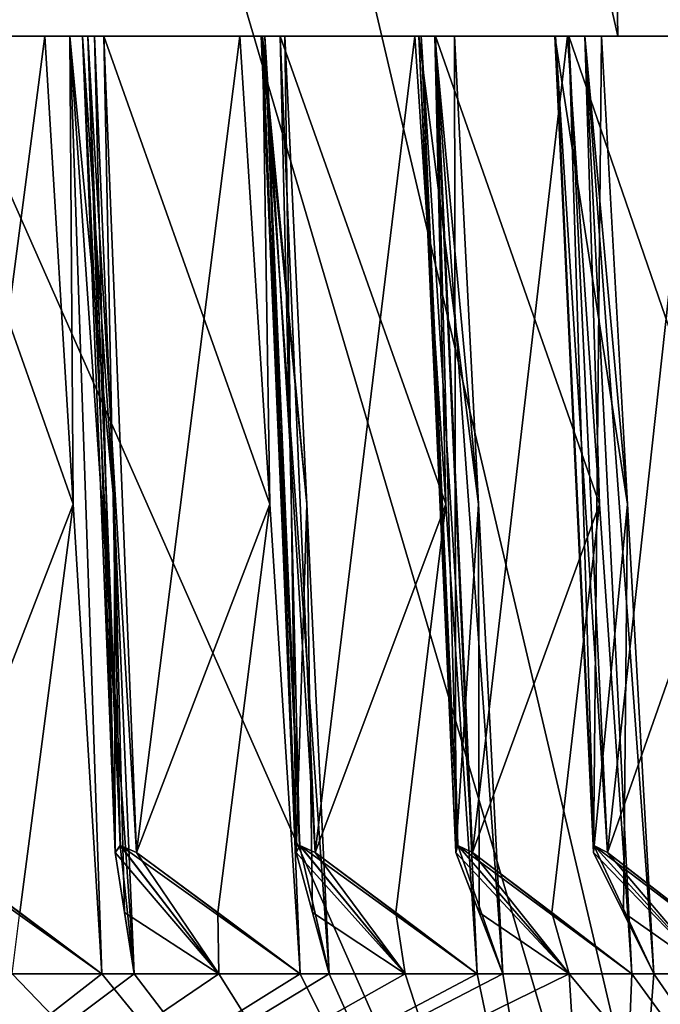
# Model space of a CAD drawing. Header units: millimetres. Extents: x -23 to 23, y 0 to 157.
# Tile 117 of 125: x 10.61 to 13.34, y 124.37 to 128.57. Entities that reach past the tile are written whole.
import ezdxf

# ---------------------------------------------------------------- set-up
doc = ezdxf.new("R2010")
doc.units = ezdxf.units.MM
doc.header["$LTSCALE"] = 65.185185
for name, color, linetype in [('503', 7, 'CONTINUOUS'), ('504', 7, 'CONTINUOUS'), ('507', 7, 'CONTINUOUS'), ('508', 7, 'CONTINUOUS'), ('515', 7, 'CONTINUOUS'), ('543', 7, 'CONTINUOUS'), ('546', 7, 'CONTINUOUS'), ('547', 7, 'CONTINUOUS'), ('548', 7, 'CONTINUOUS'), ('549', 7, 'CONTINUOUS'), ('550', 7, 'CONTINUOUS'), ('551', 7, 'CONTINUOUS'), ('552', 7, 'CONTINUOUS'), ('553', 7, 'CONTINUOUS'), ('554', 7, 'CONTINUOUS'), ('555', 7, 'CONTINUOUS'), ('556', 7, 'CONTINUOUS'), ('557', 7, 'CONTINUOUS'), ('585', 7, 'CONTINUOUS'), ('586', 7, 'CONTINUOUS'), ('587', 7, 'CONTINUOUS'), ('588', 7, 'CONTINUOUS'), ('589', 7, 'CONTINUOUS'), ('590', 7, 'CONTINUOUS'), ('591', 7, 'CONTINUOUS'), ('592', 7, 'CONTINUOUS'), ('593', 7, 'CONTINUOUS'), ('594', 7, 'CONTINUOUS'), ('595', 7, 'CONTINUOUS'), ('596', 7, 'CONTINUOUS'), ('599', 7, 'CONTINUOUS'), ('760', 7, 'CONTINUOUS')]:
    doc.layers.add(name, color=color, linetype=linetype)

msp = doc.modelspace()

# ---------------------------------------------------------------- linework, layer by layer
at = {"layer": '503', "linetype": 'Continuous'}
for points in [[(14.2889, 119.4, 8.2509), (11.4481, 154.2036, 11.8823), (10.1527, 137, 13.0067), (14.2889, 119.4, 8.2509)], [(14.7438, 154.2036, 7.4076), (11.4481, 154.2036, 11.8823), (14.2889, 119.4, 8.2509), (14.7438, 154.2036, 7.4076)], [(9.8361, 134.4941, 13.2477), (14.2889, 119.4, 8.2509), (10.1527, 137, 13.0067), (9.8361, 134.4941, 13.2477)], [(8.7685, 131.8897, 13.9773), (14.2889, 119.4, 8.2509), (9.8361, 134.4941, 13.2477), (8.7685, 131.8897, 13.9773)], [(8.2515, 119.4, 14.2886), (14.2889, 119.4, 8.2509), (8.7685, 131.8897, 13.9773), (8.2515, 119.4, 14.2886)]]:
    msp.add_3dface(points, dxfattribs=at)
at = {"layer": '504', "linetype": 'Continuous'}
for points in [[(10.0404, 154.2036, -13.0935), (13.6408, 154.2036, -9.2833), (8.2515, 119.4, -14.2886), (10.0404, 154.2036, -13.0935)], [(8.2515, 119.4, -14.2886), (13.6408, 154.2036, -9.2833), (14.2889, 119.4, -8.2509), (8.2515, 119.4, -14.2886)]]:
    msp.add_3dface(points, dxfattribs=at)
at = {"layer": '507', "linetype": 'Continuous'}
for points in [[(13.1577, 128.5, -4.271), (8.1291, 128.5, -11.1921), (12.8924, 128.5, -6.0118), (13.1577, 128.5, -4.271)], [(12.8924, 128.5, -6.0118), (8.1291, 128.5, -11.1921), (12.8889, 128.5, -6.0882), (12.8924, 128.5, -6.0118)], [(12.8889, 128.5, -6.0882), (8.1291, 128.5, -11.1921), (12.3194, 128.5, -7.1126), (12.8889, 128.5, -6.0882)], [(12.3194, 128.5, -7.1126), (8.1291, 128.5, -11.1921), (12.3092, 128.5, -7.1883), (12.3194, 128.5, -7.1126)], [(12.3092, 128.5, -7.1883), (8.1291, 128.5, -11.1921), (11.6526, 128.5, -8.1592), (12.3092, 128.5, -7.1883)], [(11.6526, 128.5, -8.1592), (8.1291, 128.5, -11.1921), (11.6359, 128.5, -8.2338), (11.6526, 128.5, -8.1592)], [(11.6359, 128.5, -8.2338), (8.1291, 128.5, -11.1921), (10.8971, 128.5, -9.1438), (11.6359, 128.5, -8.2338)], [(10.8971, 128.5, -9.1438), (8.1291, 128.5, -11.1921), (10.874, 128.5, -9.2166), (10.8971, 128.5, -9.1438)], [(10.874, 128.5, -9.2166), (8.1291, 128.5, -11.1921), (10.0587, 128.5, -10.0587), (10.874, 128.5, -9.2166)], [(8.1291, 128.5, 11.1921), (13.1577, 128.5, 4.271), (8.1592, 128.5, 11.6526), (8.1291, 128.5, 11.1921)], [(8.1592, 128.5, 11.6526), (13.1577, 128.5, 4.271), (8.2338, 128.5, 11.6359), (8.1592, 128.5, 11.6526)], [(8.2338, 128.5, 11.6359), (13.1577, 128.5, 4.271), (9.1438, 128.5, 10.8971), (8.2338, 128.5, 11.6359)], [(9.1438, 128.5, 10.8971), (13.1577, 128.5, 4.271), (9.2166, 128.5, 10.874), (9.1438, 128.5, 10.8971)], [(9.2166, 128.5, 10.874), (13.1577, 128.5, 4.271), (10.0587, 128.5, 10.0587), (9.2166, 128.5, 10.874)], [(10.0587, 128.5, 10.0587), (13.1577, 128.5, 4.271), (10.1293, 128.5, 10.0293), (10.0587, 128.5, 10.0587)], [(10.1293, 128.5, -10.0293), (10.874, 128.5, -9.2166), (10.0587, 128.5, -10.0587), (10.1293, 128.5, -10.0293)], [(10.1293, 128.5, 10.0293), (13.1577, 128.5, 4.271), (10.8971, 128.5, 9.1438), (10.1293, 128.5, 10.0293)], [(10.7126, 128.5, 10.0297), (10.1293, 128.5, 10.0293), (10.874, 128.5, 9.2166), (10.7126, 128.5, 10.0297)], [(10.874, 128.5, 9.2166), (10.1293, 128.5, 10.0293), (10.8971, 128.5, 9.1438), (10.874, 128.5, 9.2166)], [(10.8196, 128.5, -9.9142), (10.874, 128.5, -9.2166), (10.1293, 128.5, -10.0293), (10.8196, 128.5, -9.9142)], [(10.7126, 128.5, -10.0297), (10.8196, 128.5, -9.9142), (10.1293, 128.5, -10.0293), (10.7126, 128.5, -10.0297)], [(10.8195, 128.5, 9.9143), (10.7126, 128.5, 10.0297), (10.874, 128.5, 9.2166), (10.8195, 128.5, 9.9143)], [(10.9252, 128.5, 9.7977), (10.8195, 128.5, 9.9143), (10.874, 128.5, 9.2166), (10.9252, 128.5, 9.7977)], [(10.9252, 128.5, -9.7977), (10.874, 128.5, -9.2166), (10.8196, 128.5, -9.9142), (10.9252, 128.5, -9.7977)], [(10.8971, 128.5, 9.1438), (13.1577, 128.5, 4.271), (10.9648, 128.5, 9.1083), (10.8971, 128.5, 9.1438)], [(10.9648, 128.5, -9.1083), (11.6359, 128.5, -8.2338), (10.8971, 128.5, -9.1438), (10.9648, 128.5, -9.1083)], [(10.9648, 128.5, 9.1083), (13.1577, 128.5, 4.271), (11.6526, 128.5, 8.1592), (10.9648, 128.5, 9.1083)], [(11.546, 128.5, 9.0579), (10.9648, 128.5, 9.1083), (11.6359, 128.5, 8.2338), (11.546, 128.5, 9.0579)], [(11.6359, 128.5, 8.2338), (10.9648, 128.5, 9.1083), (11.6526, 128.5, 8.1592), (11.6359, 128.5, 8.2338)], [(11.546, 128.5, -9.0579), (11.6359, 128.5, -8.2338), (10.9648, 128.5, -9.1083), (11.546, 128.5, -9.0579)], [(11.6424, 128.5, 8.9336), (11.546, 128.5, 9.0579), (11.6359, 128.5, 8.2338), (11.6424, 128.5, 8.9336)], [(11.6425, 128.5, -8.9335), (11.6359, 128.5, -8.2338), (11.546, 128.5, -9.0579), (11.6425, 128.5, -8.9335)], [(11.7376, 128.5, 8.8082), (11.6424, 128.5, 8.9336), (11.6359, 128.5, 8.2338), (11.7376, 128.5, 8.8082)], [(11.7376, 128.5, -8.8082), (11.6359, 128.5, -8.2338), (11.6425, 128.5, -8.9335), (11.7376, 128.5, -8.8082)], [(11.6526, 128.5, 8.1592), (13.1577, 128.5, 4.271), (11.717, 128.5, 8.118), (11.6526, 128.5, 8.1592)], [(11.717, 128.5, -8.118), (12.3092, 128.5, -7.1883), (11.6526, 128.5, -8.1592), (11.717, 128.5, -8.118)], [(11.717, 128.5, 8.118), (13.1577, 128.5, 4.271), (12.3194, 128.5, 7.1126), (11.717, 128.5, 8.118)], [(12.2915, 128.5, 8.0171), (11.717, 128.5, 8.118), (12.3092, 128.5, 7.1883), (12.2915, 128.5, 8.0171)], [(12.3092, 128.5, 7.1883), (11.717, 128.5, 8.118), (12.3194, 128.5, 7.1126), (12.3092, 128.5, 7.1883)], [(12.2915, 128.5, -8.0171), (12.3092, 128.5, -7.1883), (11.717, 128.5, -8.118), (12.2915, 128.5, -8.0171)], [(12.3767, 128.5, 7.8849), (12.2915, 128.5, 8.0171), (12.3092, 128.5, 7.1883), (12.3767, 128.5, 7.8849)], [(12.3768, 128.5, -7.8848), (12.3092, 128.5, -7.1883), (12.2915, 128.5, -8.0171), (12.3768, 128.5, -7.8848)], [(12.4606, 128.5, 7.7517), (12.3767, 128.5, 7.8849), (12.3092, 128.5, 7.1883), (12.4606, 128.5, 7.7517)], [(12.4606, 128.5, -7.7517), (12.3092, 128.5, -7.1883), (12.3768, 128.5, -7.8848), (12.4606, 128.5, -7.7517)], [(12.3194, 128.5, 7.1126), (13.1577, 128.5, 4.271), (12.3799, 128.5, 7.0659), (12.3194, 128.5, 7.1126)], [(12.3799, 128.5, -7.0659), (12.8889, 128.5, -6.0882), (12.3194, 128.5, -7.1126), (12.3799, 128.5, -7.0659)], [(12.3799, 128.5, 7.0659), (13.1577, 128.5, 4.271), (12.8924, 128.5, 6.0118), (12.3799, 128.5, 7.0659)], [(12.9435, 128.5, 6.9153), (12.3799, 128.5, 7.0659), (12.8889, 128.5, 6.0882), (12.9435, 128.5, 6.9153)], [(12.8889, 128.5, 6.0882), (12.3799, 128.5, 7.0659), (12.8924, 128.5, 6.0118), (12.8889, 128.5, 6.0882)], [(12.9435, 128.5, -6.9153), (12.8889, 128.5, -6.0882), (12.3799, 128.5, -7.0659), (12.9435, 128.5, -6.9153)], [(13.0888, 128.5, 6.6362), (12.9435, 128.5, 6.9153), (12.8889, 128.5, 6.0882), (13.0888, 128.5, 6.6362)], [(13.0888, 128.5, -6.6362), (12.8889, 128.5, -6.0882), (13.0169, 128.5, -6.7761), (13.0888, 128.5, -6.6362)], [(13.0169, 128.5, -6.7761), (12.8889, 128.5, -6.0882), (12.9435, 128.5, -6.9153), (13.0169, 128.5, -6.7761)], [(12.9486, 128.5, -5.9601), (13.1577, 128.5, -4.271), (12.8924, 128.5, -6.0118), (12.9486, 128.5, -5.9601)], [(12.8924, 128.5, 6.0118), (13.1577, 128.5, 4.271), (12.9486, 128.5, 5.9601), (12.8924, 128.5, 6.0118)], [(13.0169, 128.5, 6.7762), (12.9435, 128.5, 6.9153), (13.0888, 128.5, 6.6362), (13.0169, 128.5, 6.7762)], [(13.4969, 128.5, -5.7609), (13.1577, 128.5, -4.271), (12.9486, 128.5, -5.9601), (13.4969, 128.5, -5.7609)], [(12.9486, 128.5, 5.9601), (13.1577, 128.5, 4.271), (13.3673, 128.5, 4.8653), (12.9486, 128.5, 5.9601)], [(13.4969, 128.5, 5.7609), (12.9486, 128.5, 5.9601), (13.3705, 128.5, 4.9417), (13.4969, 128.5, 5.7609)], [(13.3705, 128.5, 4.9417), (12.9486, 128.5, 5.9601), (13.3673, 128.5, 4.8653), (13.3705, 128.5, 4.9417)], [(13.1577, 128.5, 4.271), (13.1577, 128.5, -4.271), (13.3673, 128.5, -4.8653), (13.1577, 128.5, 4.271)], [(13.3673, 128.5, -4.8653), (13.1577, 128.5, -4.271), (13.3705, 128.5, -4.9417), (13.3673, 128.5, -4.8653)], [(13.3705, 128.5, -4.9417), (13.1577, 128.5, -4.271), (13.4969, 128.5, -5.7609), (13.3705, 128.5, -4.9417)], [(13.3673, 128.5, 4.8653), (13.1577, 128.5, 4.271), (13.3673, 128.5, -4.8653), (13.3673, 128.5, 4.8653)]]:
    msp.add_3dface(points, dxfattribs=at)
at = {"layer": '508', "linetype": 'Continuous'}
for points in [[(10.7126, 128.5, 10.0297), (10.8195, 128.5, 9.9143), (10.8346, 126.5029, 10.1038), (10.7126, 128.5, 10.0297)], [(10.8196, 128.5, -9.9142), (10.7126, 128.5, -10.0297), (10.8346, 126.5029, -10.1038), (10.8196, 128.5, -9.9142)], [(10.8195, 128.5, 9.9143), (10.9252, 128.5, 9.7977), (11.0096, 126.5029, 9.9127), (10.8195, 128.5, 9.9143)], [(11.0942, 124.5, 10.028), (10.8195, 128.5, 9.9143), (11.0096, 126.5029, 9.9127), (11.0942, 124.5, 10.028)], [(10.8195, 128.5, 9.9143), (11.0942, 124.5, 10.028), (10.9568, 124.5, 10.178), (10.8195, 128.5, 9.9143)], [(10.8346, 126.5029, 10.1038), (10.8195, 128.5, 9.9143), (10.9568, 124.5, 10.178), (10.8346, 126.5029, 10.1038)], [(10.9252, 128.5, -9.7977), (10.8196, 128.5, -9.9142), (11.0096, 126.5029, -9.9127), (10.9252, 128.5, -9.7977)], [(10.9568, 124.5, -10.178), (10.8196, 128.5, -9.9142), (10.8346, 126.5029, -10.1038), (10.9568, 124.5, -10.178)], [(10.8196, 128.5, -9.9142), (10.9568, 124.5, -10.178), (11.0942, 124.5, -10.028), (10.8196, 128.5, -9.9142)], [(11.0096, 126.5029, -9.9127), (10.8196, 128.5, -9.9142), (11.0942, 124.5, -10.028), (11.0096, 126.5029, -9.9127)], [(11.546, 128.5, 9.0579), (11.6424, 128.5, 8.9336), (11.6739, 126.5029, 9.121), (11.546, 128.5, 9.0579)], [(11.6425, 128.5, -8.9335), (11.546, 128.5, -9.0579), (11.6739, 126.5029, -9.121), (11.6425, 128.5, -8.9335)], [(11.6424, 128.5, 8.9336), (11.7376, 128.5, 8.8082), (11.8317, 126.5029, 8.9155), (11.6424, 128.5, 8.9336)], [(11.926, 124.5, 9.0229), (11.6424, 128.5, 8.9336), (11.8317, 126.5029, 8.9155), (11.926, 124.5, 9.0229)], [(11.6424, 128.5, 8.9336), (11.926, 124.5, 9.0229), (11.8022, 124.5, 9.1844), (11.6424, 128.5, 8.9336)], [(11.6739, 126.5029, 9.121), (11.6424, 128.5, 8.9336), (11.8022, 124.5, 9.1844), (11.6739, 126.5029, 9.121)], [(11.7376, 128.5, -8.8082), (11.6425, 128.5, -8.9335), (11.8317, 126.5029, -8.9155), (11.7376, 128.5, -8.8082)], [(11.8022, 124.5, -9.1844), (11.6425, 128.5, -8.9335), (11.6739, 126.5029, -9.121), (11.8022, 124.5, -9.1844)], [(11.6425, 128.5, -8.9335), (11.8022, 124.5, -9.1844), (11.926, 124.5, -9.0229), (11.6425, 128.5, -8.9335)], [(11.8317, 126.5029, -8.9155), (11.6425, 128.5, -8.9335), (11.926, 124.5, -9.0229), (11.8317, 126.5029, -8.9155)], [(12.2915, 128.5, 8.0171), (12.3767, 128.5, 7.8849), (12.4245, 126.5029, 8.0689), (12.2915, 128.5, 8.0171)], [(12.3768, 128.5, -7.8848), (12.2915, 128.5, -8.0171), (12.4245, 126.5029, -8.0689), (12.3768, 128.5, -7.8848)], [(12.3767, 128.5, 7.8849), (12.4606, 128.5, 7.7517), (12.5637, 126.5029, 7.8503), (12.3767, 128.5, 7.8849)], [(12.667, 124.5, 7.9492), (12.3767, 128.5, 7.8849), (12.5637, 126.5029, 7.8503), (12.667, 124.5, 7.9492)], [(12.3767, 128.5, 7.8849), (12.667, 124.5, 7.9492), (12.5577, 124.5, 8.1208), (12.3767, 128.5, 7.8849)], [(12.4245, 126.5029, 8.0689), (12.3767, 128.5, 7.8849), (12.5577, 124.5, 8.1208), (12.4245, 126.5029, 8.0689)], [(12.4606, 128.5, -7.7517), (12.3768, 128.5, -7.8848), (12.5637, 126.5029, -7.8503), (12.4606, 128.5, -7.7517)], [(12.5577, 124.5, -8.1208), (12.3768, 128.5, -7.8848), (12.4245, 126.5029, -8.0689), (12.5577, 124.5, -8.1208)], [(12.3768, 128.5, -7.8848), (12.5577, 124.5, -8.1208), (12.667, 124.5, -7.9492), (12.3768, 128.5, -7.8848)], [(12.5637, 126.5029, -7.8503), (12.3768, 128.5, -7.8848), (12.667, 124.5, -7.9492), (12.5637, 126.5029, -7.8503)], [(12.9435, 128.5, 6.9153), (13.0169, 128.5, 6.7762), (13.0804, 126.5029, 6.9553), (12.9435, 128.5, 6.9153)], [(13.0169, 128.5, -6.7761), (12.9435, 128.5, -6.9153), (13.0804, 126.5029, -6.9553), (13.0169, 128.5, -6.7761)], [(13.0169, 128.5, 6.7762), (13.0888, 128.5, 6.6362), (13.2001, 126.5029, 6.7255), (13.0169, 128.5, 6.7762)], [(13.3117, 124.5, 6.8149), (13.0169, 128.5, 6.7762), (13.2001, 126.5029, 6.7255), (13.3117, 124.5, 6.8149)], [(13.0169, 128.5, 6.7762), (13.3117, 124.5, 6.8149), (13.2177, 124.5, 6.9954), (13.0169, 128.5, 6.7762)], [(13.0804, 126.5029, 6.9553), (13.0169, 128.5, 6.7762), (13.2177, 124.5, 6.9954), (13.0804, 126.5029, 6.9553)], [(13.0888, 128.5, -6.6362), (13.0169, 128.5, -6.7761), (13.2001, 126.5029, -6.7255), (13.0888, 128.5, -6.6362)], [(13.2177, 124.5, -6.9954), (13.0169, 128.5, -6.7761), (13.0804, 126.5029, -6.9553), (13.2177, 124.5, -6.9954)], [(13.0169, 128.5, -6.7761), (13.2177, 124.5, -6.9954), (13.3117, 124.5, -6.8149), (13.0169, 128.5, -6.7761)], [(13.2001, 126.5029, -6.7255), (13.0169, 128.5, -6.7761), (13.3117, 124.5, -6.8149), (13.2001, 126.5029, -6.7255)], [(7.9492, 124.5, -12.667), (7.4774, 124.5, -12.9512), (13.111, 121.8607, -7.5696), (7.9492, 124.5, -12.667)], [(13.111, 121.8607, -7.5696), (7.4774, 124.5, -12.9512), (7.5696, 121.8607, -13.111), (13.111, 121.8607, -7.5696)], [(12.667, 124.5, 7.9492), (12.9512, 124.5, 7.4774), (7.5696, 121.8607, 13.111), (12.667, 124.5, 7.9492)], [(7.5696, 121.8607, 13.111), (12.9512, 124.5, 7.4774), (13.111, 121.8607, 7.5696), (7.5696, 121.8607, 13.111)], [(12.5577, 124.5, 8.1208), (12.667, 124.5, 7.9492), (7.5696, 121.8607, 13.111), (12.5577, 124.5, 8.1208)], [(12.2502, 124.5, 8.5777), (12.5577, 124.5, 8.1208), (7.5696, 121.8607, 13.111), (12.2502, 124.5, 8.5777)], [(11.926, 124.5, 9.0229), (12.2502, 124.5, 8.5777), (7.5696, 121.8607, 13.111), (11.926, 124.5, 9.0229)], [(11.8022, 124.5, 9.1844), (11.926, 124.5, 9.0229), (7.5696, 121.8607, 13.111), (11.8022, 124.5, 9.1844)], [(11.456, 124.5, 9.6127), (11.8022, 124.5, 9.1844), (7.5696, 121.8607, 13.111), (11.456, 124.5, 9.6127)], [(11.0942, 124.5, 10.028), (11.456, 124.5, 9.6127), (7.5696, 121.8607, 13.111), (11.0942, 124.5, 10.028)], [(10.9568, 124.5, 10.178), (11.0942, 124.5, 10.028), (7.5696, 121.8607, 13.111), (10.9568, 124.5, 10.178)], [(10.5746, 124.5, 10.5746), (10.9568, 124.5, 10.178), (7.5696, 121.8607, 13.111), (10.5746, 124.5, 10.5746)], [(8.1208, 124.5, -12.5577), (7.9492, 124.5, -12.667), (13.111, 121.8607, -7.5696), (8.1208, 124.5, -12.5577)], [(8.5777, 124.5, -12.2502), (8.1208, 124.5, -12.5577), (13.111, 121.8607, -7.5696), (8.5777, 124.5, -12.2502)], [(9.0229, 124.5, -11.926), (8.5777, 124.5, -12.2502), (13.111, 121.8607, -7.5696), (9.0229, 124.5, -11.926)], [(9.1844, 124.5, -11.8022), (9.0229, 124.5, -11.926), (13.111, 121.8607, -7.5696), (9.1844, 124.5, -11.8022)], [(9.6127, 124.5, -11.456), (9.1844, 124.5, -11.8022), (13.111, 121.8607, -7.5696), (9.6127, 124.5, -11.456)], [(10.028, 124.5, -11.0942), (9.6127, 124.5, -11.456), (13.111, 121.8607, -7.5696), (10.028, 124.5, -11.0942)], [(10.178, 124.5, -10.9568), (10.028, 124.5, -11.0942), (13.111, 121.8607, -7.5696), (10.178, 124.5, -10.9568)], [(10.5746, 124.5, -10.5746), (10.178, 124.5, -10.9568), (13.111, 121.8607, -7.5696), (10.5746, 124.5, -10.5746)], [(10.9568, 124.5, -10.178), (10.5746, 124.5, -10.5746), (13.111, 121.8607, -7.5696), (10.9568, 124.5, -10.178)], [(11.0942, 124.5, -10.028), (10.9568, 124.5, -10.178), (13.111, 121.8607, -7.5696), (11.0942, 124.5, -10.028)], [(11.456, 124.5, -9.6127), (11.0942, 124.5, -10.028), (13.111, 121.8607, -7.5696), (11.456, 124.5, -9.6127)], [(11.8022, 124.5, -9.1844), (11.456, 124.5, -9.6127), (13.111, 121.8607, -7.5696), (11.8022, 124.5, -9.1844)], [(11.926, 124.5, -9.0229), (11.8022, 124.5, -9.1844), (13.111, 121.8607, -7.5696), (11.926, 124.5, -9.0229)], [(12.2502, 124.5, -8.5777), (11.926, 124.5, -9.0229), (13.111, 121.8607, -7.5696), (12.2502, 124.5, -8.5777)], [(12.5577, 124.5, -8.1208), (12.2502, 124.5, -8.5777), (13.111, 121.8607, -7.5696), (12.5577, 124.5, -8.1208)], [(12.667, 124.5, -7.9492), (12.5577, 124.5, -8.1208), (13.111, 121.8607, -7.5696), (12.667, 124.5, -7.9492)], [(12.9512, 124.5, -7.4774), (12.667, 124.5, -7.9492), (13.111, 121.8607, -7.5696), (12.9512, 124.5, -7.4774)], [(13.2177, 124.5, -6.9954), (12.9512, 124.5, -7.4774), (15.1393, 121.8607), (13.2177, 124.5, -6.9954)], [(15.1393, 121.8607), (12.9512, 124.5, -7.4774), (13.111, 121.8607, -7.5696), (15.1393, 121.8607)], [(12.9512, 124.5, 7.4774), (13.2177, 124.5, 6.9954), (13.111, 121.8607, 7.5696), (12.9512, 124.5, 7.4774)], [(14.9446, 124.5, 0.5507), (14.9547, 124.5), (13.111, 121.8607, 7.5696), (14.9446, 124.5, 0.5507)], [(13.111, 121.8607, 7.5696), (14.9547, 124.5), (15.1393, 121.8607), (13.111, 121.8607, 7.5696)], [(14.9357, 124.5, 0.7539), (14.9446, 124.5, 0.5507), (13.111, 121.8607, 7.5696), (14.9357, 124.5, 0.7539)], [(14.8978, 124.5, 1.3034), (14.9357, 124.5, 0.7539), (13.111, 121.8607, 7.5696), (14.8978, 124.5, 1.3034)], [(14.8397, 124.5, 1.8511), (14.8978, 124.5, 1.3034), (13.111, 121.8607, 7.5696), (14.8397, 124.5, 1.8511)], [(14.8131, 124.5, 2.0528), (14.8397, 124.5, 1.8511), (13.111, 121.8607, 7.5696), (14.8131, 124.5, 2.0528)], [(14.7275, 124.5, 2.5969), (14.8131, 124.5, 2.0528), (13.111, 121.8607, 7.5696), (14.7275, 124.5, 2.5969)], [(14.6219, 124.5, 3.1374), (14.7275, 124.5, 2.5969), (13.111, 121.8607, 7.5696), (14.6219, 124.5, 3.1374)], [(14.5779, 124.5, 3.336), (14.6219, 124.5, 3.1374), (13.111, 121.8607, 7.5696), (14.5779, 124.5, 3.336)], [(14.4451, 124.5, 3.8706), (14.5779, 124.5, 3.336), (13.111, 121.8607, 7.5696), (14.4451, 124.5, 3.8706)], [(14.2928, 124.5, 4.3998), (14.4451, 124.5, 3.8706), (13.111, 121.8607, 7.5696), (14.2928, 124.5, 4.3998)], [(14.2316, 124.5, 4.5939), (14.2928, 124.5, 4.3998), (13.111, 121.8607, 7.5696), (14.2316, 124.5, 4.5939)], [(14.0528, 124.5, 5.1148), (14.2316, 124.5, 4.5939), (13.111, 121.8607, 7.5696), (14.0528, 124.5, 5.1148)], [(13.855, 124.5, 5.6288), (14.0528, 124.5, 5.1148), (13.111, 121.8607, 7.5696), (13.855, 124.5, 5.6288)], [(13.7771, 124.5, 5.8168), (13.855, 124.5, 5.6288), (13.111, 121.8607, 7.5696), (13.7771, 124.5, 5.8168)], [(13.5536, 124.5, 6.3201), (13.7771, 124.5, 5.8168), (13.111, 121.8607, 7.5696), (13.5536, 124.5, 6.3201)], [(13.3117, 124.5, 6.8149), (13.5536, 124.5, 6.3201), (13.111, 121.8607, 7.5696), (13.3117, 124.5, 6.8149)], [(13.2177, 124.5, 6.9954), (13.3117, 124.5, 6.8149), (13.111, 121.8607, 7.5696), (13.2177, 124.5, 6.9954)], [(13.3117, 124.5, -6.8149), (13.2177, 124.5, -6.9954), (15.1393, 121.8607), (13.3117, 124.5, -6.8149)], [(13.5536, 124.5, -6.3201), (13.3117, 124.5, -6.8149), (15.1393, 121.8607), (13.5536, 124.5, -6.3201)]]:
    msp.add_3dface(points, dxfattribs=at)
at = {"layer": '515', "linetype": 'Continuous'}
for points in [[(10.5746, 124.5, -10.5746), (10.9568, 124.5, -10.178), (10.1868, 125.0481, -10.1862), (10.5746, 124.5, -10.5746)], [(10.9568, 124.5, -10.178), (10.2584, 125.0177, -10.1584), (10.1868, 125.0481, -10.1862), (10.9568, 124.5, -10.178)], [(11.0138, 125.0177, -9.334), (11.456, 124.5, -9.6127), (11.0359, 125.0481, -9.2596), (11.0138, 125.0177, -9.334)], [(11.0942, 124.5, 10.028), (11.0138, 125.0177, 9.334), (11.0353, 125.0481, 9.2603), (11.0942, 124.5, 10.028)], [(11.456, 124.5, 9.6127), (11.0942, 124.5, 10.028), (11.0353, 125.0481, 9.2603), (11.456, 124.5, 9.6127)], [(11.456, 124.5, 9.6127), (11.0353, 125.0481, 9.2603), (11.1047, 125.0177, 9.2256), (11.456, 124.5, 9.6127)], [(11.456, 124.5, -9.6127), (11.8022, 124.5, -9.1844), (11.0359, 125.0481, -9.2596), (11.456, 124.5, -9.6127)], [(11.8022, 124.5, -9.1844), (11.1047, 125.0177, -9.2256), (11.0359, 125.0481, -9.2596), (11.8022, 124.5, -9.1844)], [(11.7854, 125.0177, -8.3385), (12.2502, 124.5, -8.5777), (11.8009, 125.0481, -8.2625), (11.7854, 125.0177, -8.3385)], [(11.926, 124.5, 9.0229), (11.7854, 125.0177, 8.3385), (11.8004, 125.0481, 8.2633), (11.926, 124.5, 9.0229)], [(12.2502, 124.5, 8.5777), (11.926, 124.5, 9.0229), (11.8004, 125.0481, 8.2633), (12.2502, 124.5, 8.5777)], [(12.2502, 124.5, 8.5777), (11.8004, 125.0481, 8.2633), (11.8665, 125.0177, 8.2227), (12.2502, 124.5, 8.5777)], [(12.2502, 124.5, -8.5777), (12.5577, 124.5, -8.1208), (11.8009, 125.0481, -8.2625), (12.2502, 124.5, -8.5777)], [(12.5577, 124.5, -8.1208), (11.8665, 125.0177, -8.2227), (11.8009, 125.0481, -8.2625), (12.5577, 124.5, -8.1208)], [(12.4673, 125.0177, -7.2797), (12.9512, 124.5, -7.4774), (12.4761, 125.0481, -7.2026), (12.4673, 125.0177, -7.2797)], [(12.667, 124.5, 7.9492), (12.4673, 125.0177, 7.2797), (12.4755, 125.0481, 7.2036), (12.667, 124.5, 7.9492)], [(12.9512, 124.5, 7.4774), (12.667, 124.5, 7.9492), (12.4755, 125.0481, 7.2036), (12.9512, 124.5, 7.4774)], [(12.9512, 124.5, 7.4774), (12.4755, 125.0481, 7.2036), (12.538, 125.0177, 7.1572), (12.9512, 124.5, 7.4774)], [(12.9512, 124.5, -7.4774), (13.2177, 124.5, -6.9954), (12.4761, 125.0481, -7.2026), (12.9512, 124.5, -7.4774)], [(13.2177, 124.5, -6.9954), (12.538, 125.0177, -7.1572), (12.4761, 125.0481, -7.2026), (13.2177, 124.5, -6.9954)], [(13.0543, 125.0177, -6.1654), (13.5536, 124.5, -6.3201), (13.0564, 125.0481, -6.0878), (13.0543, 125.0177, -6.1654)], [(13.3117, 124.5, 6.8149), (13.0543, 125.0177, 6.1654), (13.056, 125.0481, 6.0886), (13.3117, 124.5, 6.8149)], [(13.5536, 124.5, 6.3201), (13.3117, 124.5, 6.8149), (13.056, 125.0481, 6.0886), (13.5536, 124.5, 6.3201)], [(13.5536, 124.5, 6.3201), (13.056, 125.0481, 6.0886), (13.1141, 125.0177, 6.0372), (13.5536, 124.5, 6.3201)], [(13.5536, 124.5, -6.3201), (13.7771, 124.5, -5.8168), (13.0564, 125.0481, -6.0878), (13.5536, 124.5, -6.3201)], [(13.7771, 124.5, -5.8168), (13.1141, 125.0177, -6.0372), (13.0564, 125.0481, -6.0878), (13.7771, 124.5, -5.8168)], [(10.9568, 124.5, -10.178), (10.606, 124.7619, -10.1681), (10.2584, 125.0177, -10.1584), (10.9568, 124.5, -10.178)], [(11.456, 124.5, -9.6127), (11.0138, 125.0177, -9.334), (11.0538, 124.762, -9.6794), (11.456, 124.5, -9.6127)], [(11.0942, 124.5, 10.028), (11.0538, 124.7619, 9.6794), (11.0138, 125.0177, 9.334), (11.0942, 124.5, 10.028)], [(11.8022, 124.5, -9.1844), (11.4519, 124.7619, -9.205), (11.1047, 125.0177, -9.2256), (11.8022, 124.5, -9.1844)], [(11.456, 124.5, 9.6127), (11.1047, 125.0177, 9.2256), (11.4518, 124.762, 9.205), (11.456, 124.5, 9.6127)], [(12.2502, 124.5, -8.5777), (11.7854, 125.0177, -8.3385), (11.8553, 124.762, -8.6792), (12.2502, 124.5, -8.5777)], [(11.926, 124.5, 9.0229), (11.8553, 124.7619, 8.6792), (11.7854, 125.0177, 8.3385), (11.926, 124.5, 9.0229)], [(12.5577, 124.5, -8.1208), (12.2105, 124.7619, -8.1719), (11.8665, 125.0177, -8.2227), (12.5577, 124.5, -8.1208)], [(12.2502, 124.5, 8.5777), (11.8665, 125.0177, 8.2227), (12.2105, 124.762, 8.1719), (12.2502, 124.5, 8.5777)], [(12.9512, 124.5, -7.4774), (12.4673, 125.0177, -7.2797), (12.5666, 124.762, -7.6129), (12.9512, 124.5, -7.4774)], [(12.667, 124.5, 7.9492), (12.5667, 124.7619, 7.6129), (12.4673, 125.0177, 7.2797), (12.667, 124.5, 7.9492)], [(13.2177, 124.5, -6.9954), (12.8763, 124.7619, -7.0766), (12.538, 125.0177, -7.1572), (13.2177, 124.5, -6.9954)], [(12.9512, 124.5, 7.4774), (12.538, 125.0177, 7.1572), (12.8763, 124.762, 7.0766), (12.9512, 124.5, 7.4774)], [(13.5536, 124.5, -6.3201), (13.0543, 125.0177, -6.1654), (13.1823, 124.762, -6.4887), (13.5536, 124.5, -6.3201)], [(13.3117, 124.5, 6.8149), (13.1823, 124.7619, 6.4887), (13.0543, 125.0177, 6.1654), (13.3117, 124.5, 6.8149)], [(13.7771, 124.5, -5.8168), (13.4441, 124.7619, -5.9274), (13.1141, 125.0177, -6.0372), (13.7771, 124.5, -5.8168)], [(13.5536, 124.5, 6.3201), (13.1141, 125.0177, 6.0372), (13.444, 124.762, 5.9274), (13.5536, 124.5, 6.3201)], [(10.9568, 124.5, 10.178), (10.5746, 124.5, 10.5746), (10.606, 124.762, 10.1681), (10.9568, 124.5, 10.178)], [(11.0942, 124.5, -10.028), (11.456, 124.5, -9.6127), (11.0538, 124.762, -9.6794), (11.0942, 124.5, -10.028)], [(11.8022, 124.5, 9.1844), (11.456, 124.5, 9.6127), (11.4518, 124.762, 9.205), (11.8022, 124.5, 9.1844)], [(11.926, 124.5, -9.0229), (12.2502, 124.5, -8.5777), (11.8553, 124.762, -8.6792), (11.926, 124.5, -9.0229)], [(12.5577, 124.5, 8.1208), (12.2502, 124.5, 8.5777), (12.2105, 124.762, 8.1719), (12.5577, 124.5, 8.1208)], [(12.667, 124.5, -7.9492), (12.9512, 124.5, -7.4774), (12.5666, 124.762, -7.6129), (12.667, 124.5, -7.9492)], [(13.2177, 124.5, 6.9954), (12.9512, 124.5, 7.4774), (12.8763, 124.762, 7.0766), (13.2177, 124.5, 6.9954)], [(13.3117, 124.5, -6.8149), (13.5536, 124.5, -6.3201), (13.1823, 124.762, -6.4887), (13.3117, 124.5, -6.8149)]]:
    msp.add_3dface(points, dxfattribs=at)
at = {"layer": '543', "linetype": 'Continuous'}
for points in [[(10.7126, 128.5, -10.0297), (10.1293, 128.5, -10.0293), (10.2584, 125.0177, -10.1584), (10.7126, 128.5, -10.0297)], [(10.8346, 126.5029, -10.1038), (10.7126, 128.5, -10.0297), (10.2584, 125.0177, -10.1584), (10.8346, 126.5029, -10.1038)], [(10.606, 124.7619, -10.1681), (10.8346, 126.5029, -10.1038), (10.2584, 125.0177, -10.1584), (10.606, 124.7619, -10.1681)], [(10.9568, 124.5, -10.178), (10.8346, 126.5029, -10.1038), (10.606, 124.7619, -10.1681), (10.9568, 124.5, -10.178)]]:
    msp.add_3dface(points, dxfattribs=at)
at = {"layer": '546', "linetype": 'Continuous'}
for points in [[(11.546, 128.5, -9.0579), (10.9648, 128.5, -9.1083), (11.1047, 125.0177, -9.2256), (11.546, 128.5, -9.0579)], [(11.6739, 126.5029, -9.121), (11.546, 128.5, -9.0579), (11.1047, 125.0177, -9.2256), (11.6739, 126.5029, -9.121)], [(11.4519, 124.7619, -9.205), (11.6739, 126.5029, -9.121), (11.1047, 125.0177, -9.2256), (11.4519, 124.7619, -9.205)], [(11.8022, 124.5, -9.1844), (11.6739, 126.5029, -9.121), (11.4519, 124.7619, -9.205), (11.8022, 124.5, -9.1844)]]:
    msp.add_3dface(points, dxfattribs=at)
at = {"layer": '547', "linetype": 'Continuous'}
for points in [[(10.8971, 128.5, -9.1438), (10.874, 128.5, -9.2166), (11.0359, 125.0481, -9.2596), (10.8971, 128.5, -9.1438)], [(10.874, 128.5, -9.2166), (11.0138, 125.0177, -9.334), (11.0359, 125.0481, -9.2596), (10.874, 128.5, -9.2166)], [(10.9648, 128.5, -9.1083), (10.8971, 128.5, -9.1438), (11.1047, 125.0177, -9.2256), (10.9648, 128.5, -9.1083)], [(11.1047, 125.0177, -9.2256), (10.8971, 128.5, -9.1438), (11.0359, 125.0481, -9.2596), (11.1047, 125.0177, -9.2256)]]:
    msp.add_3dface(points, dxfattribs=at)
at = {"layer": '548', "linetype": 'Continuous'}
for points in [[(10.874, 128.5, -9.2166), (10.9252, 128.5, -9.7977), (11.0096, 126.5029, -9.9127), (10.874, 128.5, -9.2166)], [(10.874, 128.5, -9.2166), (11.0096, 126.5029, -9.9127), (11.0138, 125.0177, -9.334), (10.874, 128.5, -9.2166)], [(11.0096, 126.5029, -9.9127), (11.0942, 124.5, -10.028), (11.0538, 124.762, -9.6794), (11.0096, 126.5029, -9.9127)], [(11.0138, 125.0177, -9.334), (11.0096, 126.5029, -9.9127), (11.0538, 124.762, -9.6794), (11.0138, 125.0177, -9.334)]]:
    msp.add_3dface(points, dxfattribs=at)
at = {"layer": '549', "linetype": 'Continuous'}
for points in [[(12.2915, 128.5, -8.0171), (11.717, 128.5, -8.118), (11.8665, 125.0177, -8.2227), (12.2915, 128.5, -8.0171)], [(12.4245, 126.5029, -8.0689), (12.2915, 128.5, -8.0171), (11.8665, 125.0177, -8.2227), (12.4245, 126.5029, -8.0689)], [(12.2105, 124.7619, -8.1719), (12.4245, 126.5029, -8.0689), (11.8665, 125.0177, -8.2227), (12.2105, 124.7619, -8.1719)], [(12.5577, 124.5, -8.1208), (12.4245, 126.5029, -8.0689), (12.2105, 124.7619, -8.1719), (12.5577, 124.5, -8.1208)]]:
    msp.add_3dface(points, dxfattribs=at)
at = {"layer": '550', "linetype": 'Continuous'}
for points in [[(11.6526, 128.5, -8.1592), (11.6359, 128.5, -8.2338), (11.8009, 125.0481, -8.2625), (11.6526, 128.5, -8.1592)], [(11.6359, 128.5, -8.2338), (11.7854, 125.0177, -8.3385), (11.8009, 125.0481, -8.2625), (11.6359, 128.5, -8.2338)], [(11.717, 128.5, -8.118), (11.6526, 128.5, -8.1592), (11.8665, 125.0177, -8.2227), (11.717, 128.5, -8.118)], [(11.8665, 125.0177, -8.2227), (11.6526, 128.5, -8.1592), (11.8009, 125.0481, -8.2625), (11.8665, 125.0177, -8.2227)]]:
    msp.add_3dface(points, dxfattribs=at)
at = {"layer": '551', "linetype": 'Continuous'}
for points in [[(11.6359, 128.5, -8.2338), (11.7376, 128.5, -8.8082), (11.8317, 126.5029, -8.9155), (11.6359, 128.5, -8.2338)], [(11.6359, 128.5, -8.2338), (11.8317, 126.5029, -8.9155), (11.7854, 125.0177, -8.3385), (11.6359, 128.5, -8.2338)], [(11.7854, 125.0177, -8.3385), (11.8317, 126.5029, -8.9155), (11.8553, 124.762, -8.6792), (11.7854, 125.0177, -8.3385)], [(11.8317, 126.5029, -8.9155), (11.926, 124.5, -9.0229), (11.8553, 124.762, -8.6792), (11.8317, 126.5029, -8.9155)]]:
    msp.add_3dface(points, dxfattribs=at)
at = {"layer": '552', "linetype": 'Continuous'}
for points in [[(12.9435, 128.5, -6.9153), (12.3799, 128.5, -7.0659), (12.538, 125.0177, -7.1572), (12.9435, 128.5, -6.9153)], [(13.0804, 126.5029, -6.9553), (12.9435, 128.5, -6.9153), (12.538, 125.0177, -7.1572), (13.0804, 126.5029, -6.9553)], [(12.8763, 124.7619, -7.0766), (13.0804, 126.5029, -6.9553), (12.538, 125.0177, -7.1572), (12.8763, 124.7619, -7.0766)], [(13.2177, 124.5, -6.9954), (13.0804, 126.5029, -6.9553), (12.8763, 124.7619, -7.0766), (13.2177, 124.5, -6.9954)]]:
    msp.add_3dface(points, dxfattribs=at)
at = {"layer": '553', "linetype": 'Continuous'}
for points in [[(12.3194, 128.5, -7.1126), (12.3092, 128.5, -7.1883), (12.4761, 125.0481, -7.2026), (12.3194, 128.5, -7.1126)], [(12.3092, 128.5, -7.1883), (12.4673, 125.0177, -7.2797), (12.4761, 125.0481, -7.2026), (12.3092, 128.5, -7.1883)], [(12.3799, 128.5, -7.0659), (12.3194, 128.5, -7.1126), (12.538, 125.0177, -7.1572), (12.3799, 128.5, -7.0659)], [(12.538, 125.0177, -7.1572), (12.3194, 128.5, -7.1126), (12.4761, 125.0481, -7.2026), (12.538, 125.0177, -7.1572)]]:
    msp.add_3dface(points, dxfattribs=at)
at = {"layer": '554', "linetype": 'Continuous'}
for points in [[(12.3092, 128.5, -7.1883), (12.4606, 128.5, -7.7517), (12.5637, 126.5029, -7.8503), (12.3092, 128.5, -7.1883)], [(12.3092, 128.5, -7.1883), (12.5637, 126.5029, -7.8503), (12.4673, 125.0177, -7.2797), (12.3092, 128.5, -7.1883)], [(12.4673, 125.0177, -7.2797), (12.5637, 126.5029, -7.8503), (12.5666, 124.762, -7.6129), (12.4673, 125.0177, -7.2797)], [(12.5637, 126.5029, -7.8503), (12.667, 124.5, -7.9492), (12.5666, 124.762, -7.6129), (12.5637, 126.5029, -7.8503)]]:
    msp.add_3dface(points, dxfattribs=at)
at = {"layer": '555', "linetype": 'Continuous'}
for points in [[(13.4969, 128.5, -5.7609), (12.9486, 128.5, -5.9601), (13.1141, 125.0177, -6.0372), (13.4969, 128.5, -5.7609)], [(13.6368, 126.5029, -5.7888), (13.4969, 128.5, -5.7609), (13.1141, 125.0177, -6.0372), (13.6368, 126.5029, -5.7888)], [(13.4441, 124.7619, -5.9274), (13.6368, 126.5029, -5.7888), (13.1141, 125.0177, -6.0372), (13.4441, 124.7619, -5.9274)]]:
    msp.add_3dface(points, dxfattribs=at)
at = {"layer": '556', "linetype": 'Continuous'}
for points in [[(12.8924, 128.5, -6.0118), (12.8889, 128.5, -6.0882), (13.0564, 125.0481, -6.0878), (12.8924, 128.5, -6.0118)], [(12.8889, 128.5, -6.0882), (13.0543, 125.0177, -6.1654), (13.0564, 125.0481, -6.0878), (12.8889, 128.5, -6.0882)], [(12.9486, 128.5, -5.9601), (12.8924, 128.5, -6.0118), (13.1141, 125.0177, -6.0372), (12.9486, 128.5, -5.9601)], [(13.1141, 125.0177, -6.0372), (12.8924, 128.5, -6.0118), (13.0564, 125.0481, -6.0878), (13.1141, 125.0177, -6.0372)]]:
    msp.add_3dface(points, dxfattribs=at)
at = {"layer": '557', "linetype": 'Continuous'}
for points in [[(12.8889, 128.5, -6.0882), (13.0888, 128.5, -6.6362), (13.2001, 126.5029, -6.7255), (12.8889, 128.5, -6.0882)], [(12.8889, 128.5, -6.0882), (13.2001, 126.5029, -6.7255), (13.0543, 125.0177, -6.1654), (12.8889, 128.5, -6.0882)], [(13.0543, 125.0177, -6.1654), (13.2001, 126.5029, -6.7255), (13.1823, 124.762, -6.4887), (13.0543, 125.0177, -6.1654)], [(13.2001, 126.5029, -6.7255), (13.3117, 124.5, -6.8149), (13.1823, 124.762, -6.4887), (13.2001, 126.5029, -6.7255)]]:
    msp.add_3dface(points, dxfattribs=at)
at = {"layer": '585', "linetype": 'Continuous'}
for points in [[(13.0888, 128.5, 6.6362), (12.8889, 128.5, 6.0882), (13.0543, 125.0177, 6.1654), (13.0888, 128.5, 6.6362)], [(13.2001, 126.5029, 6.7255), (13.0888, 128.5, 6.6362), (13.0543, 125.0177, 6.1654), (13.2001, 126.5029, 6.7255)], [(13.1823, 124.7619, 6.4887), (13.2001, 126.5029, 6.7255), (13.0543, 125.0177, 6.1654), (13.1823, 124.7619, 6.4887)], [(13.3117, 124.5, 6.8149), (13.2001, 126.5029, 6.7255), (13.1823, 124.7619, 6.4887), (13.3117, 124.5, 6.8149)]]:
    msp.add_3dface(points, dxfattribs=at)
at = {"layer": '586', "linetype": 'Continuous'}
for points in [[(12.8889, 128.5, 6.0882), (12.8924, 128.5, 6.0118), (13.0543, 125.0177, 6.1654), (12.8889, 128.5, 6.0882)], [(12.8924, 128.5, 6.0118), (12.9486, 128.5, 5.9601), (13.056, 125.0481, 6.0886), (12.8924, 128.5, 6.0118)], [(13.0543, 125.0177, 6.1654), (12.8924, 128.5, 6.0118), (13.056, 125.0481, 6.0886), (13.0543, 125.0177, 6.1654)], [(13.056, 125.0481, 6.0886), (12.9486, 128.5, 5.9601), (13.1141, 125.0177, 6.0372), (13.056, 125.0481, 6.0886)]]:
    msp.add_3dface(points, dxfattribs=at)
at = {"layer": '587', "linetype": 'Continuous'}
for points in [[(12.9486, 128.5, 5.9601), (13.4969, 128.5, 5.7609), (13.6368, 126.5029, 5.7888), (12.9486, 128.5, 5.9601)], [(12.9486, 128.5, 5.9601), (13.6368, 126.5029, 5.7888), (13.1141, 125.0177, 6.0372), (12.9486, 128.5, 5.9601)], [(13.1141, 125.0177, 6.0372), (13.6368, 126.5029, 5.7888), (13.444, 124.762, 5.9274), (13.1141, 125.0177, 6.0372)]]:
    msp.add_3dface(points, dxfattribs=at)
at = {"layer": '588', "linetype": 'Continuous'}
for points in [[(12.4606, 128.5, 7.7517), (12.3092, 128.5, 7.1883), (12.4673, 125.0177, 7.2797), (12.4606, 128.5, 7.7517)], [(12.5637, 126.5029, 7.8503), (12.4606, 128.5, 7.7517), (12.4673, 125.0177, 7.2797), (12.5637, 126.5029, 7.8503)], [(12.5667, 124.7619, 7.6129), (12.5637, 126.5029, 7.8503), (12.4673, 125.0177, 7.2797), (12.5667, 124.7619, 7.6129)], [(12.667, 124.5, 7.9492), (12.5637, 126.5029, 7.8503), (12.5667, 124.7619, 7.6129), (12.667, 124.5, 7.9492)]]:
    msp.add_3dface(points, dxfattribs=at)
at = {"layer": '589', "linetype": 'Continuous'}
for points in [[(12.3092, 128.5, 7.1883), (12.3194, 128.5, 7.1126), (12.4673, 125.0177, 7.2797), (12.3092, 128.5, 7.1883)], [(12.3194, 128.5, 7.1126), (12.3799, 128.5, 7.0659), (12.4755, 125.0481, 7.2036), (12.3194, 128.5, 7.1126)], [(12.4673, 125.0177, 7.2797), (12.3194, 128.5, 7.1126), (12.4755, 125.0481, 7.2036), (12.4673, 125.0177, 7.2797)], [(12.4755, 125.0481, 7.2036), (12.3799, 128.5, 7.0659), (12.538, 125.0177, 7.1572), (12.4755, 125.0481, 7.2036)]]:
    msp.add_3dface(points, dxfattribs=at)
at = {"layer": '590', "linetype": 'Continuous'}
for points in [[(12.3799, 128.5, 7.0659), (12.9435, 128.5, 6.9153), (13.0804, 126.5029, 6.9553), (12.3799, 128.5, 7.0659)], [(12.3799, 128.5, 7.0659), (13.0804, 126.5029, 6.9553), (12.538, 125.0177, 7.1572), (12.3799, 128.5, 7.0659)], [(12.538, 125.0177, 7.1572), (13.0804, 126.5029, 6.9553), (12.8763, 124.762, 7.0766), (12.538, 125.0177, 7.1572)], [(13.0804, 126.5029, 6.9553), (13.2177, 124.5, 6.9954), (12.8763, 124.762, 7.0766), (13.0804, 126.5029, 6.9553)]]:
    msp.add_3dface(points, dxfattribs=at)
at = {"layer": '591', "linetype": 'Continuous'}
for points in [[(11.7376, 128.5, 8.8082), (11.6359, 128.5, 8.2338), (11.7854, 125.0177, 8.3385), (11.7376, 128.5, 8.8082)], [(11.8317, 126.5029, 8.9155), (11.7376, 128.5, 8.8082), (11.7854, 125.0177, 8.3385), (11.8317, 126.5029, 8.9155)], [(11.8553, 124.7619, 8.6792), (11.8317, 126.5029, 8.9155), (11.7854, 125.0177, 8.3385), (11.8553, 124.7619, 8.6792)], [(11.926, 124.5, 9.0229), (11.8317, 126.5029, 8.9155), (11.8553, 124.7619, 8.6792), (11.926, 124.5, 9.0229)]]:
    msp.add_3dface(points, dxfattribs=at)
at = {"layer": '592', "linetype": 'Continuous'}
for points in [[(11.6359, 128.5, 8.2338), (11.6526, 128.5, 8.1592), (11.7854, 125.0177, 8.3385), (11.6359, 128.5, 8.2338)], [(11.6526, 128.5, 8.1592), (11.717, 128.5, 8.118), (11.8004, 125.0481, 8.2633), (11.6526, 128.5, 8.1592)], [(11.7854, 125.0177, 8.3385), (11.6526, 128.5, 8.1592), (11.8004, 125.0481, 8.2633), (11.7854, 125.0177, 8.3385)], [(11.8004, 125.0481, 8.2633), (11.717, 128.5, 8.118), (11.8665, 125.0177, 8.2227), (11.8004, 125.0481, 8.2633)]]:
    msp.add_3dface(points, dxfattribs=at)
at = {"layer": '593', "linetype": 'Continuous'}
for points in [[(11.717, 128.5, 8.118), (12.2915, 128.5, 8.0171), (12.4245, 126.5029, 8.0689), (11.717, 128.5, 8.118)], [(11.717, 128.5, 8.118), (12.4245, 126.5029, 8.0689), (11.8665, 125.0177, 8.2227), (11.717, 128.5, 8.118)], [(11.8665, 125.0177, 8.2227), (12.4245, 126.5029, 8.0689), (12.2105, 124.762, 8.1719), (11.8665, 125.0177, 8.2227)], [(12.4245, 126.5029, 8.0689), (12.5577, 124.5, 8.1208), (12.2105, 124.762, 8.1719), (12.4245, 126.5029, 8.0689)]]:
    msp.add_3dface(points, dxfattribs=at)
at = {"layer": '594', "linetype": 'Continuous'}
for points in [[(10.9252, 128.5, 9.7977), (10.874, 128.5, 9.2166), (11.0138, 125.0177, 9.334), (10.9252, 128.5, 9.7977)], [(11.0096, 126.5029, 9.9127), (10.9252, 128.5, 9.7977), (11.0138, 125.0177, 9.334), (11.0096, 126.5029, 9.9127)], [(11.0942, 124.5, 10.028), (11.0096, 126.5029, 9.9127), (11.0538, 124.7619, 9.6794), (11.0942, 124.5, 10.028)], [(11.0538, 124.7619, 9.6794), (11.0096, 126.5029, 9.9127), (11.0138, 125.0177, 9.334), (11.0538, 124.7619, 9.6794)]]:
    msp.add_3dface(points, dxfattribs=at)
at = {"layer": '595', "linetype": 'Continuous'}
for points in [[(10.874, 128.5, 9.2166), (10.8971, 128.5, 9.1438), (11.0138, 125.0177, 9.334), (10.874, 128.5, 9.2166)], [(10.8971, 128.5, 9.1438), (10.9648, 128.5, 9.1083), (11.0353, 125.0481, 9.2603), (10.8971, 128.5, 9.1438)], [(11.0138, 125.0177, 9.334), (10.8971, 128.5, 9.1438), (11.0353, 125.0481, 9.2603), (11.0138, 125.0177, 9.334)], [(11.0353, 125.0481, 9.2603), (10.9648, 128.5, 9.1083), (11.1047, 125.0177, 9.2256), (11.0353, 125.0481, 9.2603)]]:
    msp.add_3dface(points, dxfattribs=at)
at = {"layer": '596', "linetype": 'Continuous'}
for points in [[(10.9648, 128.5, 9.1083), (11.546, 128.5, 9.0579), (11.6739, 126.5029, 9.121), (10.9648, 128.5, 9.1083)], [(10.9648, 128.5, 9.1083), (11.6739, 126.5029, 9.121), (11.1047, 125.0177, 9.2256), (10.9648, 128.5, 9.1083)], [(11.1047, 125.0177, 9.2256), (11.6739, 126.5029, 9.121), (11.4518, 124.762, 9.205), (11.1047, 125.0177, 9.2256)], [(11.6739, 126.5029, 9.121), (11.8022, 124.5, 9.1844), (11.4518, 124.762, 9.205), (11.6739, 126.5029, 9.121)]]:
    msp.add_3dface(points, dxfattribs=at)
at = {"layer": '599', "linetype": 'Continuous'}
for points in [[(10.1293, 128.5, 10.0293), (10.7126, 128.5, 10.0297), (10.8346, 126.5029, 10.1038), (10.1293, 128.5, 10.0293)], [(10.1293, 128.5, 10.0293), (10.8346, 126.5029, 10.1038), (10.2584, 125.0177, 10.1584), (10.1293, 128.5, 10.0293)], [(10.2584, 125.0177, 10.1584), (10.8346, 126.5029, 10.1038), (10.606, 124.762, 10.1681), (10.2584, 125.0177, 10.1584)], [(10.8346, 126.5029, 10.1038), (10.9568, 124.5, 10.178), (10.606, 124.762, 10.1681), (10.8346, 126.5029, 10.1038)]]:
    msp.add_3dface(points, dxfattribs=at)
at = {"layer": '760', "linetype": 'Continuous'}
for points in [[(8.1291, 128.5, -11.1921), (13.1577, 128.5, -4.271), (7.8936, 151.6887, -10.8647), (8.1291, 128.5, -11.1921)], [(7.8936, 151.6887, -10.8647), (13.1577, 128.5, -4.271), (12.7722, 151.6887, -4.1498), (7.8936, 151.6887, -10.8647)], [(12.7721, 151.6887, 4.15), (8.1291, 128.5, 11.1921), (7.8936, 151.6887, 10.8646), (12.7721, 151.6887, 4.15)], [(13.1577, 128.5, 4.271), (8.1291, 128.5, 11.1921), (12.7721, 151.6887, 4.15), (13.1577, 128.5, 4.271)], [(12.7722, 151.6887, -4.1498), (13.1577, 128.5, 4.271), (12.7721, 151.6887, 4.15), (12.7722, 151.6887, -4.1498)], [(13.1577, 128.5, -4.271), (13.1577, 128.5, 4.271), (12.7722, 151.6887, -4.1498), (13.1577, 128.5, -4.271)]]:
    msp.add_3dface(points, dxfattribs=at)

doc.saveas('drawing.dxf')
